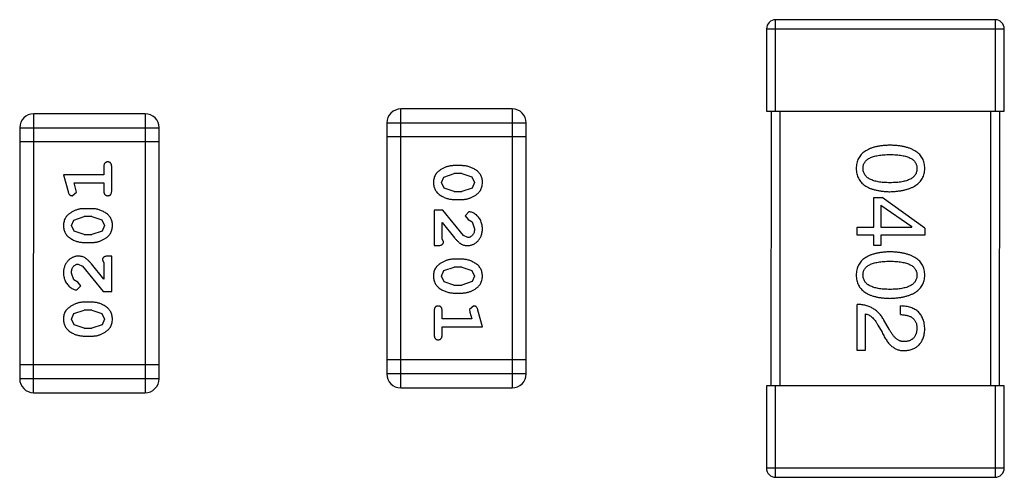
# Model space of a CAD drawing. Header units: inches. Extents: x -29 to 164, y -51 to 83.
# Tile 122 of 164: x 130.47 to 132.63, y 20.68 to 21.68. Entities that reach past the tile are written whole.
import ezdxf

# ---------------------------------------------------------------- set-up
doc = ezdxf.new("R2010")
doc.units = ezdxf.units.IN
doc.header["$LTSCALE"] = 1.21
doc.header["$MEASUREMENT"] = 0
doc.layers.get('0').update_dxf_attribs({"linetype": 'CONTINUOUS'})

msp = doc.modelspace()

# ---------------------------------------------------------------- linework, layer by layer
at = {"color": 7, "linetype": 'Continuous'}
for p, q in [((132.128, 21.4775), (132.128, 21.6775)), ((132.608, 21.6774), (132.128, 21.6775)), ((132.608, 21.6774), (132.608, 21.4774)), ((132.108, 21.6575), (132.108, 21.4775)), ((132.108, 21.6575), (132.628, 21.6574)), ((132.628, 21.4774), (132.628, 21.6574)), ((130.5054, 20.8622), (130.5055, 21.4718)), ((130.7493, 21.4718), (130.5055, 21.4718)), ((130.7493, 21.4718), (130.7492, 20.8622)), ((131.3081, 20.8729), (131.3083, 21.4825)), ((131.5521, 21.4824), (131.3083, 21.4825)), ((131.5521, 21.4824), (131.552, 20.8728)), ((132.108, 21.4775), (132.628, 21.4774)), ((132.118, 21.4775), (132.1178, 20.8775)), ((132.1378, 20.8775), (132.138, 21.4775)), ((132.598, 21.4774), (132.5978, 20.8774)), ((132.6178, 20.8774), (132.618, 21.4774)), ((131.2778, 21.452), (131.2777, 20.9034)), ((131.2778, 21.452), (131.5826, 21.452)), ((131.5825, 20.9033), (131.5826, 21.452)), ((130.475, 21.4414), (130.4749, 20.8927)), ((130.475, 21.4414), (130.7798, 21.4413)), ((130.7797, 20.8927), (130.7798, 21.4413)), ((130.7798, 21.4108), (130.475, 21.4109)), ((131.5826, 21.4215), (131.2778, 21.4215)), ((130.5708, 21.3385), (130.5806, 21.3019)), ((130.6589, 21.3385), (130.5708, 21.3385)), ((130.6589, 21.3558), (130.6589, 21.3385)), ((130.6762, 21.3039), (130.6762, 21.3558)), ((131.4024, 21.3336), (131.4247, 21.3413)), ((131.4422, 21.3586), (131.4244, 21.3586)), ((131.4419, 21.3413), (131.4247, 21.3413)), ((131.4419, 21.3413), (131.4637, 21.334)), ((130.598, 21.3062), (130.5939, 21.3212)), ((130.5939, 21.3212), (130.6588, 21.3212)), ((130.6588, 21.3212), (130.6588, 21.3039)), ((131.3971, 21.3215), (131.4024, 21.3336)), ((131.4029, 21.3092), (131.3971, 21.3215)), ((131.4637, 21.334), (131.4695, 21.3217)), ((131.4695, 21.3217), (131.4642, 21.3095)), ((130.5898, 21.2929), (130.5991, 21.3008)), ((130.5991, 21.3008), (130.598, 21.3062)), ((131.4247, 21.3019), (131.4029, 21.3092)), ((131.4247, 21.3019), (131.4419, 21.3019)), ((131.4642, 21.3095), (131.4419, 21.3019)), ((131.4244, 21.2846), (131.4422, 21.2846)), ((132.3427, 21.2244), (132.3427, 21.2891)), ((132.3427, 21.2891), (132.3608, 21.2891)), ((132.4542, 21.2219), (132.3608, 21.2891)), ((130.6331, 21.2645), (130.6154, 21.2645)), ((131.3814, 21.2611), (131.3814, 21.184)), ((131.4002, 21.261), (131.3814, 21.2611)), ((131.4452, 21.206), (131.4002, 21.261)), ((131.4574, 21.2579), (131.449, 21.2491)), ((132.3583, 21.2719), (132.3583, 21.2244)), ((132.3583, 21.2719), (132.4255, 21.2252)), ((130.588, 21.2275), (130.5933, 21.2397)), ((130.5933, 21.2397), (130.6156, 21.2472)), ((130.6328, 21.2472), (130.6156, 21.2472)), ((130.6328, 21.2472), (130.6546, 21.24)), ((130.6546, 21.24), (130.6604, 21.2277)), ((131.3987, 21.1981), (131.3987, 21.2343)), ((131.3987, 21.2343), (131.4257, 21.2007)), ((131.449, 21.2491), (131.4556, 21.2406)), ((131.4556, 21.2406), (131.4641, 21.2356)), ((131.4641, 21.2356), (131.4695, 21.2207)), ((130.5938, 21.2152), (130.588, 21.2275)), ((130.6156, 21.2079), (130.5938, 21.2152)), ((130.6551, 21.2155), (130.6328, 21.2079)), ((130.6604, 21.2277), (130.6551, 21.2155)), ((132.3066, 21.2064), (132.3066, 21.2244)), ((132.3066, 21.2244), (132.3427, 21.2244)), ((132.3583, 21.2244), (132.4255, 21.2244)), ((132.4255, 21.2244), (132.4255, 21.2252)), ((132.4542, 21.2219), (132.4542, 21.2063)), ((130.6153, 21.1906), (130.6331, 21.1906)), ((130.6156, 21.2079), (130.6328, 21.2079)), ((131.4018, 21.1926), (131.3987, 21.1981)), ((131.4549, 21.2013), (131.4452, 21.206)), ((132.3427, 21.2063), (132.3066, 21.2064)), ((132.3427, 21.1842), (132.3427, 21.2063)), ((132.3583, 21.2063), (132.3583, 21.1842)), ((132.4542, 21.2063), (132.3583, 21.2063)), ((131.3814, 21.184), (131.3892, 21.184)), ((132.3583, 21.1842), (132.3427, 21.1842)), ((130.6588, 21.1104), (130.6318, 21.144)), ((130.6557, 21.1521), (130.6588, 21.1466)), ((130.6588, 21.1466), (130.6588, 21.1104)), ((130.6761, 21.1607), (130.6683, 21.1607)), ((130.6761, 21.0836), (130.6761, 21.1607)), ((131.4421, 21.1541), (131.4244, 21.1541)), ((130.5934, 21.1091), (130.588, 21.1239)), ((130.6025, 21.1434), (130.6123, 21.1386)), ((130.6123, 21.1386), (130.6572, 21.0836)), ((131.3971, 21.117), (131.4024, 21.1291)), ((131.4024, 21.1291), (131.4247, 21.1368)), ((131.4419, 21.1368), (131.4247, 21.1368)), ((131.4419, 21.1368), (131.4636, 21.1295)), ((131.4636, 21.1295), (131.4694, 21.1171)), ((130.6019, 21.1041), (130.5934, 21.1091)), ((130.6085, 21.0956), (130.6019, 21.1041)), ((131.4029, 21.1047), (131.3971, 21.117)), ((131.4246, 21.0974), (131.4029, 21.1047)), ((131.4641, 21.105), (131.4419, 21.0974)), ((131.4694, 21.1171), (131.4641, 21.105)), ((130.6, 21.0868), (130.6085, 21.0956)), ((130.6572, 21.0836), (130.6761, 21.0836)), ((131.4244, 21.0801), (131.4421, 21.0801)), ((131.4246, 21.0974), (131.4419, 21.0974)), ((130.6331, 21.06), (130.6153, 21.06)), ((130.5933, 21.0352), (130.6156, 21.0427)), ((130.6328, 21.0427), (130.6156, 21.0427)), ((130.6328, 21.0427), (130.6546, 21.0355)), ((131.3813, 21.0408), (131.3813, 20.9889)), ((131.3986, 21.0235), (131.3986, 21.0408)), ((131.4677, 21.0518), (131.4584, 21.0439)), ((131.4584, 21.0439), (131.4594, 21.0385)), ((131.4594, 21.0385), (131.4636, 21.0235)), ((131.4867, 21.0062), (131.4768, 21.0428)), ((132.3066, 20.9543), (132.3066, 21.0552)), ((132.4009, 21.033), (132.4009, 21.0519)), ((130.588, 21.023), (130.5933, 21.0352)), ((130.5938, 21.0107), (130.588, 21.023)), ((130.6546, 21.0355), (130.6604, 21.0232)), ((130.6604, 21.0232), (130.6551, 21.011)), ((131.4636, 21.0235), (131.3986, 21.0235)), ((132.3238, 21.0347), (132.3238, 20.9543)), ((132.3763, 21.0011), (132.3648, 21.0207)), ((130.6156, 21.0034), (130.5938, 21.0107)), ((130.6156, 21.0034), (130.6328, 21.0034)), ((130.6551, 21.011), (130.6328, 21.0034)), ((131.3986, 20.9889), (131.3986, 21.0062)), ((131.3986, 21.0062), (131.4867, 21.0062)), ((132.3517, 21.0101), (132.3607, 20.9945)), ((130.6153, 20.9861), (130.633, 20.9861)), ((132.3238, 20.9543), (132.3066, 20.9543)), ((131.5825, 20.9338), (131.2777, 20.9339)), ((130.7797, 20.9231), (130.4749, 20.9232)), ((130.7797, 20.8927), (130.4749, 20.8927)), ((131.5825, 20.9033), (131.2777, 20.9034)), ((131.3081, 20.8729), (131.552, 20.8728)), ((132.1078, 20.8775), (132.1078, 20.6975)), ((132.6278, 20.8774), (132.1078, 20.8775)), ((132.1278, 20.6775), (132.1278, 20.8775)), ((132.6078, 20.8774), (132.6078, 20.6774)), ((132.6278, 20.6974), (132.6278, 20.8774)), ((130.5054, 20.8622), (130.7492, 20.8622)), ((132.6278, 20.6974), (132.1078, 20.6975)), ((132.1278, 20.6775), (132.6078, 20.6774))]:
    msp.add_line(p, q, dxfattribs=at)
for centre, radius, start, end in [((132.128, 21.6575), 0.02, 89.988, 179.988), ((132.608, 21.6574), 0.02, 359.988, 89.988), ((130.5055, 21.4414), 0.0305, 89.988, 179.988), ((130.7493, 21.4413), 0.0305, 359.988, 89.988), ((131.3083, 21.452), 0.0305, 89.988, 179.988), ((131.5521, 21.452), 0.0305, 359.988, 89.988), ((130.5054, 20.8927), 0.0305, 179.988, 269.988), ((130.7492, 20.8927), 0.0305, 269.988, 359.988), ((131.3081, 20.9034), 0.0305, 179.988, 269.988), ((131.552, 20.9033), 0.0305, 269.988, 359.988), ((132.1278, 20.6975), 0.02, 179.988, 269.988), ((132.6078, 20.6974), 0.02, 269.988, 359.988)]:
    msp.add_arc(centre, radius, start, end, dxfattribs=at)
for points, knots in [([(132.378, 21.4032), (132.375, 21.4031), (132.3693, 21.4029), (132.361, 21.4022), (132.3533, 21.4011), (132.3461, 21.3996), (132.3395, 21.3977), (132.3335, 21.3955), (132.328, 21.3929), (132.3231, 21.3898), (132.3187, 21.3865), (132.3149, 21.3827), (132.3117, 21.3786), (132.309, 21.3741), (132.307, 21.3692), (132.3054, 21.3639), (132.3045, 21.3583), (132.3043, 21.3544), (132.3042, 21.3524)], [0, 0, 0, 0, 0.087693, 0.170223, 0.247496, 0.319826, 0.387768, 0.451403, 0.511459, 0.568358, 0.622671, 0.675251, 0.726739, 0.778422, 0.830759, 0.884394, 0.940865, 1, 1, 1, 1]), ([(132.4542, 21.3524), (132.4541, 21.3544), (132.4539, 21.3583), (132.453, 21.3639), (132.4514, 21.3692), (132.4493, 21.3741), (132.4465, 21.3786), (132.4432, 21.3827), (132.4392, 21.3865), (132.4347, 21.3898), (132.4296, 21.3928), (132.424, 21.3954), (132.4177, 21.3977), (132.4109, 21.3995), (132.4035, 21.4011), (132.3955, 21.4022), (132.3869, 21.4029), (132.381, 21.4031), (132.378, 21.4032)], [0, 0, 0, 0, 0.057911, 0.113262, 0.165956, 0.217443, 0.268511, 0.319665, 0.372, 0.426129, 0.483365, 0.543779, 0.607756, 0.676562, 0.749704, 0.827713, 0.911177, 1, 1, 1, 1]), ([(132.319, 21.3524), (132.319, 21.3537), (132.3191, 21.3561), (132.3198, 21.3595), (132.3209, 21.3628), (132.3226, 21.3658), (132.3247, 21.3685), (132.3273, 21.371), (132.3303, 21.3733), (132.3338, 21.3753), (132.3377, 21.3771), (132.3421, 21.3786), (132.347, 21.3798), (132.3523, 21.381), (132.3581, 21.3818), (132.3643, 21.3823), (132.371, 21.3827), (132.3756, 21.3827), (132.378, 21.3827)], [0, 0, 0, 0, 0.049766, 0.097012, 0.143225, 0.188786, 0.235079, 0.282962, 0.333687, 0.387747, 0.445963, 0.508657, 0.576545, 0.649868, 0.72822, 0.812712, 0.903543, 1, 1, 1, 1]), ([(132.378, 21.3827), (132.3804, 21.3827), (132.385, 21.3827), (132.3917, 21.3823), (132.3979, 21.3817), (132.4037, 21.381), (132.409, 21.3798), (132.4139, 21.3786), (132.4182, 21.377), (132.4222, 21.3753), (132.4257, 21.3733), (132.4287, 21.371), (132.4313, 21.3685), (132.4334, 21.3658), (132.435, 21.3627), (132.4362, 21.3595), (132.4368, 21.356), (132.4369, 21.3536), (132.437, 21.3524)], [0, 0, 0, 0, 0.096452, 0.187278, 0.271765, 0.350519, 0.423437, 0.491321, 0.554011, 0.612224, 0.666281, 0.717003, 0.764884, 0.811423, 0.856783, 0.902993, 0.950236, 1, 1, 1, 1]), ([(130.6675, 21.3668), (130.6669, 21.3668), (130.6657, 21.3667), (130.664, 21.3662), (130.6625, 21.3654), (130.6612, 21.3642), (130.6601, 21.3626), (130.6594, 21.3607), (130.6589, 21.3584), (130.6589, 21.3567), (130.6589, 21.3558)], [0, 0, 0, 0, 0.11517, 0.223509, 0.328254, 0.438012, 0.553651, 0.682263, 0.830856, 1, 1, 1, 1]), ([(130.6762, 21.3558), (130.6761, 21.3567), (130.6761, 21.3584), (130.6756, 21.3607), (130.6749, 21.3626), (130.6738, 21.3642), (130.6725, 21.3654), (130.671, 21.3662), (130.6693, 21.3667), (130.6681, 21.3668), (130.6675, 21.3668)], [0, 0, 0, 0, 0.169012, 0.317488, 0.445429, 0.560977, 0.67065, 0.776666, 0.88492, 1, 1, 1, 1]), ([(131.4244, 21.3586), (131.4234, 21.3586), (131.4212, 21.3585), (131.4181, 21.3582), (131.4149, 21.3577), (131.4118, 21.357), (131.4088, 21.3562), (131.4058, 21.355), (131.4028, 21.3538), (131.4, 21.3523), (131.3972, 21.3507), (131.3947, 21.3491), (131.3924, 21.3475), (131.3902, 21.3458), (131.3884, 21.3441), (131.3867, 21.3424), (131.3853, 21.3407), (131.3837, 21.3383), (131.3821, 21.3351), (131.3808, 21.3309), (131.38, 21.3264), (131.3799, 21.3232), (131.3798, 21.3215)], [0, 0, 0, 0, 0.049886, 0.09882, 0.148132, 0.19689, 0.246038, 0.295176, 0.345305, 0.395692, 0.445312, 0.491875, 0.535813, 0.577009, 0.616081, 0.652689, 0.687585, 0.720206, 0.785062, 0.85223, 0.923759, 1, 1, 1, 1]), ([(131.4868, 21.3218), (131.4867, 21.3232), (131.4867, 21.326), (131.486, 21.3301), (131.4848, 21.3339), (131.4833, 21.3375), (131.4812, 21.3408), (131.4787, 21.3439), (131.4757, 21.3467), (131.4723, 21.3491), (131.4687, 21.3513), (131.4651, 21.3532), (131.4614, 21.3549), (131.4576, 21.3562), (131.4538, 21.3573), (131.45, 21.358), (131.4461, 21.3585), (131.4435, 21.3585), (131.4422, 21.3586)], [0, 0, 0, 0, 0.06692, 0.130834, 0.19258, 0.252759, 0.312631, 0.373411, 0.436359, 0.501894, 0.568244, 0.632472, 0.69556, 0.757163, 0.818592, 0.878885, 0.939235, 1, 1, 1, 1]), ([(132.3042, 21.3524), (132.3043, 21.3505), (132.3045, 21.3466), (132.3054, 21.3409), (132.3069, 21.3357), (132.309, 21.3308), (132.3117, 21.3263), (132.3149, 21.3221), (132.3187, 21.3184), (132.3231, 21.315), (132.328, 21.312), (132.3335, 21.3094), (132.3395, 21.3072), (132.3461, 21.3053), (132.3533, 21.3038), (132.361, 21.3027), (132.3693, 21.3019), (132.375, 21.3017), (132.378, 21.3016)], [0, 0, 0, 0, 0.059134, 0.115603, 0.169236, 0.221572, 0.273254, 0.32474, 0.377319, 0.431815, 0.488555, 0.548609, 0.612242, 0.680182, 0.75251, 0.829782, 0.91231, 1, 1, 1, 1]), ([(132.378, 21.3213), (132.3756, 21.3213), (132.3711, 21.3213), (132.3645, 21.3217), (132.3583, 21.3223), (132.3526, 21.3232), (132.3473, 21.3242), (132.3425, 21.3256), (132.3381, 21.3271), (132.3342, 21.329), (132.3307, 21.331), (132.3276, 21.3334), (132.325, 21.3359), (132.3229, 21.3388), (132.3212, 21.3418), (132.32, 21.3451), (132.3192, 21.3487), (132.319, 21.3512), (132.319, 21.3524)], [0, 0, 0, 0, 0.094834, 0.184067, 0.267029, 0.344713, 0.417334, 0.484367, 0.546941, 0.604717, 0.65953, 0.710539, 0.759381, 0.806382, 0.853027, 0.900623, 0.949121, 1, 1, 1, 1]), ([(132.378, 21.3016), (132.381, 21.3017), (132.3868, 21.302), (132.3953, 21.3028), (132.4032, 21.304), (132.4106, 21.3056), (132.4174, 21.3075), (132.4236, 21.3097), (132.4292, 21.3124), (132.4343, 21.3154), (132.4388, 21.3188), (132.4428, 21.3225), (132.4461, 21.3266), (132.4489, 21.3311), (132.4511, 21.3359), (132.4528, 21.3411), (132.4539, 21.3466), (132.4541, 21.3504), (132.4542, 21.3524)], [0, 0, 0, 0, 0.088475, 0.171606, 0.249595, 0.322626, 0.391327, 0.455765, 0.516374, 0.573675, 0.628522, 0.681161, 0.732559, 0.783563, 0.83504, 0.887639, 0.942585, 1, 1, 1, 1]), ([(132.437, 21.3524), (132.4369, 21.3512), (132.4368, 21.3487), (132.4362, 21.3451), (132.435, 21.3418), (132.4334, 21.3387), (132.4313, 21.3359), (132.4287, 21.3333), (132.4257, 21.331), (132.4222, 21.3289), (132.4182, 21.3271), (132.4138, 21.3255), (132.409, 21.3242), (132.4037, 21.3231), (132.3979, 21.3223), (132.3917, 21.3217), (132.385, 21.3213), (132.3803, 21.3213), (132.378, 21.3213)], [0, 0, 0, 0, 0.050604, 0.098688, 0.145699, 0.191791, 0.238625, 0.286717, 0.337546, 0.391814, 0.449755, 0.512106, 0.579685, 0.652048, 0.730262, 0.814146, 0.904281, 1, 1, 1, 1]), ([(131.3798, 21.3215), (131.3798, 21.3201), (131.3799, 21.3173), (131.3806, 21.3132), (131.3818, 21.3094), (131.3833, 21.3058), (131.3854, 21.3025), (131.3879, 21.2994), (131.3908, 21.2966), (131.3942, 21.2942), (131.3978, 21.292), (131.4015, 21.29), (131.4052, 21.2883), (131.409, 21.287), (131.4128, 21.286), (131.4166, 21.2852), (131.4205, 21.2847), (131.4231, 21.2847), (131.4244, 21.2846)], [0, 0, 0, 0, 0.067217, 0.131051, 0.19272, 0.252824, 0.312745, 0.373449, 0.436041, 0.501494, 0.567761, 0.632087, 0.695096, 0.757109, 0.817993, 0.878657, 0.939311, 1, 1, 1, 1]), ([(131.4422, 21.2846), (131.4432, 21.2847), (131.4454, 21.2847), (131.4486, 21.285), (131.4517, 21.2855), (131.4548, 21.2862), (131.4579, 21.2871), (131.4609, 21.2882), (131.4638, 21.2895), (131.4667, 21.291), (131.4694, 21.2926), (131.472, 21.2942), (131.4743, 21.2959), (131.4764, 21.2976), (131.4783, 21.2993), (131.4799, 21.301), (131.4814, 21.3027), (131.4829, 21.3051), (131.4845, 21.3083), (131.4858, 21.3124), (131.4866, 21.317), (131.4867, 21.3201), (131.4868, 21.3218)], [0, 0, 0, 0, 0.049855, 0.099516, 0.148482, 0.19758, 0.246804, 0.296268, 0.346517, 0.397047, 0.446826, 0.49336, 0.537801, 0.579207, 0.617974, 0.654833, 0.689171, 0.722088, 0.786392, 0.853518, 0.924186, 1, 1, 1, 1]), ([(130.5806, 21.3019), (130.5809, 21.3011), (130.5814, 21.2995), (130.5822, 21.2974), (130.5831, 21.2958), (130.5841, 21.2946), (130.5853, 21.2938), (130.5867, 21.2933), (130.5882, 21.2929), (130.5892, 21.2929), (130.5898, 21.2929)], [0, 0, 0, 0, 0.187321, 0.344927, 0.475328, 0.579604, 0.674244, 0.773631, 0.882025, 1, 1, 1, 1]), ([(130.6588, 21.3039), (130.6589, 21.303), (130.6589, 21.3013), (130.6594, 21.299), (130.6601, 21.297), (130.6612, 21.2954), (130.6625, 21.2943), (130.664, 21.2935), (130.6657, 21.2929), (130.6669, 21.2929), (130.6675, 21.2929)], [0, 0, 0, 0, 0.169102, 0.317658, 0.446239, 0.563118, 0.671828, 0.776546, 0.884858, 1, 1, 1, 1]), ([(130.6675, 21.2929), (130.6681, 21.2929), (130.6693, 21.2929), (130.671, 21.2935), (130.6725, 21.2943), (130.6738, 21.2954), (130.6749, 21.297), (130.6756, 21.299), (130.6761, 21.3013), (130.6761, 21.303), (130.6762, 21.3039)], [0, 0, 0, 0, 0.115051, 0.223278, 0.329269, 0.437893, 0.554681, 0.682591, 0.83103, 1, 1, 1, 1]), ([(130.6154, 21.2645), (130.6143, 21.2645), (130.6121, 21.2645), (130.6089, 21.2642), (130.6058, 21.2637), (130.6027, 21.263), (130.5997, 21.2621), (130.5966, 21.261), (130.5937, 21.2597), (130.5908, 21.2582), (130.5881, 21.2566), (130.5855, 21.2549), (130.5832, 21.2533), (130.5811, 21.2516), (130.5792, 21.2499), (130.5776, 21.2482), (130.5762, 21.2465), (130.5746, 21.2441), (130.573, 21.2409), (130.5717, 21.2368), (130.5709, 21.2322), (130.5708, 21.229), (130.5707, 21.2274)], [0, 0, 0, 0, 0.049855, 0.099516, 0.148482, 0.19758, 0.246804, 0.296268, 0.346517, 0.397047, 0.446826, 0.49336, 0.537801, 0.579207, 0.617974, 0.654833, 0.689171, 0.722088, 0.786392, 0.853518, 0.924186, 1, 1, 1, 1]), ([(130.6777, 21.2276), (130.6777, 21.2291), (130.6776, 21.2319), (130.6769, 21.236), (130.6758, 21.2398), (130.6742, 21.2434), (130.6722, 21.2467), (130.6696, 21.2498), (130.6667, 21.2526), (130.6633, 21.255), (130.6597, 21.2572), (130.656, 21.2592), (130.6523, 21.2608), (130.6486, 21.2622), (130.6447, 21.2632), (130.6409, 21.264), (130.637, 21.2645), (130.6344, 21.2645), (130.6331, 21.2645)], [0, 0, 0, 0, 0.067217, 0.131051, 0.19272, 0.252824, 0.312745, 0.373449, 0.436041, 0.501494, 0.567761, 0.632087, 0.695096, 0.757109, 0.817993, 0.878657, 0.939311, 1, 1, 1, 1]), ([(131.4868, 21.2206), (131.4867, 21.2223), (131.4866, 21.2257), (131.4857, 21.2306), (131.4843, 21.2354), (131.4823, 21.2399), (131.4799, 21.244), (131.477, 21.2476), (131.4738, 21.2508), (131.4702, 21.2533), (131.4666, 21.2553), (131.4633, 21.2567), (131.4603, 21.2577), (131.4583, 21.2578), (131.4574, 21.2579)], [0, 0, 0, 0, 0.098286, 0.193983, 0.289056, 0.384352, 0.477435, 0.566197, 0.652355, 0.737986, 0.818188, 0.887401, 0.94802, 1, 1, 1, 1]), ([(130.5707, 21.2274), (130.5708, 21.226), (130.5708, 21.2232), (130.5716, 21.2191), (130.5727, 21.2153), (130.5743, 21.2117), (130.5763, 21.2084), (130.5788, 21.2053), (130.5818, 21.2025), (130.5852, 21.2001), (130.5888, 21.1979), (130.5925, 21.1959), (130.5962, 21.1943), (130.5999, 21.193), (130.6037, 21.1919), (130.6076, 21.1912), (130.6114, 21.1907), (130.614, 21.1906), (130.6153, 21.1906)], [0, 0, 0, 0, 0.06692, 0.130834, 0.19258, 0.252759, 0.312631, 0.373411, 0.436359, 0.501894, 0.568244, 0.632472, 0.69556, 0.757163, 0.818592, 0.878885, 0.939235, 1, 1, 1, 1]), ([(130.6331, 21.1906), (130.6342, 21.1906), (130.6363, 21.1907), (130.6395, 21.191), (130.6426, 21.1914), (130.6457, 21.1922), (130.6487, 21.193), (130.6517, 21.1942), (130.6547, 21.1954), (130.6576, 21.1969), (130.6603, 21.1985), (130.6628, 21.2001), (130.6652, 21.2017), (130.6673, 21.2034), (130.6691, 21.2051), (130.6708, 21.2068), (130.6722, 21.2085), (130.6738, 21.2109), (130.6754, 21.214), (130.6767, 21.2182), (130.6776, 21.2228), (130.6777, 21.226), (130.6777, 21.2276)], [0, 0, 0, 0, 0.049886, 0.09882, 0.148132, 0.19689, 0.246038, 0.295176, 0.345305, 0.395692, 0.445312, 0.491875, 0.535813, 0.577009, 0.616081, 0.652689, 0.687585, 0.720206, 0.785062, 0.85223, 0.923759, 1, 1, 1, 1]), ([(131.454, 21.184), (131.4551, 21.184), (131.4573, 21.1841), (131.4605, 21.1845), (131.4636, 21.1854), (131.4666, 21.1865), (131.4695, 21.1879), (131.4722, 21.1897), (131.4748, 21.1918), (131.4772, 21.1942), (131.4794, 21.1969), (131.4814, 21.1997), (131.4831, 21.2028), (131.4844, 21.206), (131.4855, 21.2094), (131.4862, 21.213), (131.4867, 21.2167), (131.4867, 21.2193), (131.4868, 21.2206)], [0, 0, 0, 0, 0.060981, 0.120256, 0.178148, 0.236115, 0.293993, 0.352864, 0.413358, 0.476056, 0.539296, 0.602396, 0.665116, 0.728325, 0.792919, 0.859317, 0.928302, 1, 1, 1, 1]), ([(131.4695, 21.2207), (131.4694, 21.2193), (131.4693, 21.2166), (131.4685, 21.2128), (131.4671, 21.2094), (131.4652, 21.2066), (131.4629, 21.2043), (131.4604, 21.2025), (131.4577, 21.2015), (131.4559, 21.2013), (131.4549, 21.2013)], [0, 0, 0, 0, 0.156344, 0.299348, 0.4327, 0.561, 0.682299, 0.791883, 0.89611, 1, 1, 1, 1]), ([(131.3892, 21.184), (131.3903, 21.184), (131.3923, 21.184), (131.395, 21.1845), (131.3972, 21.1851), (131.399, 21.1862), (131.4003, 21.1875), (131.4012, 21.189), (131.4017, 21.1908), (131.4018, 21.192), (131.4018, 21.1926)], [0, 0, 0, 0, 0.1844, 0.34094, 0.473574, 0.586824, 0.690029, 0.789175, 0.890445, 1, 1, 1, 1]), ([(131.4257, 21.2007), (131.4265, 21.1998), (131.428, 21.1982), (131.4302, 21.1958), (131.4323, 21.1937), (131.4343, 21.1918), (131.4361, 21.1902), (131.4379, 21.1888), (131.4395, 21.1877), (131.4416, 21.1866), (131.4442, 21.1855), (131.4473, 21.1846), (131.4506, 21.184), (131.4529, 21.184), (131.454, 21.184)], [0, 0, 0, 0, 0.103002, 0.197728, 0.285279, 0.365235, 0.437224, 0.502446, 0.560545, 0.611446, 0.707576, 0.80349, 0.900532, 1, 1, 1, 1]), ([(132.3779, 21.1701), (132.375, 21.17), (132.3693, 21.1698), (132.361, 21.169), (132.3533, 21.1679), (132.3461, 21.1664), (132.3395, 21.1646), (132.3334, 21.1623), (132.3279, 21.1597), (132.323, 21.1567), (132.3186, 21.1534), (132.3149, 21.1496), (132.3116, 21.1455), (132.309, 21.1409), (132.3069, 21.136), (132.3054, 21.1308), (132.3044, 21.1252), (132.3042, 21.1213), (132.3042, 21.1193)], [0, 0, 0, 0, 0.087693, 0.170223, 0.247496, 0.319826, 0.387768, 0.451403, 0.511459, 0.568358, 0.622671, 0.675251, 0.726739, 0.778422, 0.830759, 0.884394, 0.940865, 1, 1, 1, 1]), ([(132.4542, 21.1193), (132.4541, 21.1212), (132.4539, 21.1251), (132.4529, 21.1308), (132.4513, 21.136), (132.4492, 21.1409), (132.4465, 21.1454), (132.4431, 21.1496), (132.4392, 21.1533), (132.4347, 21.1567), (132.4296, 21.1597), (132.4239, 21.1623), (132.4177, 21.1645), (132.4108, 21.1664), (132.4034, 21.1679), (132.3955, 21.169), (132.3869, 21.1698), (132.381, 21.17), (132.3779, 21.1701)], [0, 0, 0, 0, 0.057911, 0.113262, 0.165956, 0.217443, 0.268511, 0.319665, 0.372, 0.426129, 0.483365, 0.543779, 0.607756, 0.676562, 0.749704, 0.827713, 0.911177, 1, 1, 1, 1]), ([(130.6035, 21.1607), (130.6024, 21.1607), (130.6002, 21.1606), (130.5969, 21.1602), (130.5938, 21.1593), (130.5909, 21.1582), (130.588, 21.1567), (130.5853, 21.155), (130.5827, 21.1528), (130.5803, 21.1505), (130.578, 21.1478), (130.576, 21.145), (130.5744, 21.1419), (130.573, 21.1387), (130.572, 21.1353), (130.5712, 21.1317), (130.5708, 21.1279), (130.5707, 21.1254), (130.5707, 21.1241)], [0, 0, 0, 0, 0.060981, 0.120256, 0.178148, 0.236115, 0.293993, 0.352864, 0.413358, 0.476056, 0.539296, 0.602396, 0.665116, 0.728325, 0.792919, 0.859317, 0.928302, 1, 1, 1, 1]), ([(130.6318, 21.144), (130.631, 21.1448), (130.6295, 21.1465), (130.6273, 21.1489), (130.6252, 21.151), (130.6232, 21.1529), (130.6213, 21.1545), (130.6196, 21.1558), (130.6179, 21.157), (130.6159, 21.1581), (130.6133, 21.1592), (130.6101, 21.1601), (130.6069, 21.1606), (130.6046, 21.1607), (130.6035, 21.1607)], [0, 0, 0, 0, 0.103002, 0.197728, 0.285279, 0.365235, 0.437224, 0.502446, 0.560545, 0.611446, 0.707576, 0.80349, 0.900532, 1, 1, 1, 1]), ([(130.6683, 21.1607), (130.6672, 21.1607), (130.6652, 21.1606), (130.6625, 21.1602), (130.6603, 21.1595), (130.6585, 21.1585), (130.6572, 21.1572), (130.6563, 21.1556), (130.6557, 21.1539), (130.6557, 21.1527), (130.6557, 21.1521)], [0, 0, 0, 0, 0.1844, 0.34094, 0.473574, 0.586824, 0.690029, 0.789175, 0.890445, 1, 1, 1, 1]), ([(131.4244, 21.1541), (131.4233, 21.1541), (131.4212, 21.154), (131.418, 21.1537), (131.4149, 21.1532), (131.4118, 21.1525), (131.4087, 21.1517), (131.4058, 21.1505), (131.4028, 21.1493), (131.3999, 21.1478), (131.3972, 21.1462), (131.3946, 21.1446), (131.3923, 21.1429), (131.3902, 21.1413), (131.3883, 21.1396), (131.3867, 21.1379), (131.3853, 21.1362), (131.3837, 21.1338), (131.382, 21.1306), (131.3807, 21.1264), (131.3799, 21.1219), (131.3798, 21.1187), (131.3798, 21.117)], [0, 0, 0, 0, 0.049886, 0.09882, 0.148132, 0.19689, 0.246038, 0.295176, 0.345305, 0.395692, 0.445312, 0.491875, 0.535813, 0.577009, 0.616081, 0.652689, 0.687585, 0.720206, 0.785062, 0.85223, 0.923759, 1, 1, 1, 1]), ([(131.4867, 21.1173), (131.4867, 21.1187), (131.4866, 21.1215), (131.4859, 21.1256), (131.4848, 21.1294), (131.4832, 21.133), (131.4811, 21.1363), (131.4786, 21.1394), (131.4757, 21.1421), (131.4723, 21.1446), (131.4687, 21.1468), (131.465, 21.1487), (131.4613, 21.1504), (131.4575, 21.1517), (131.4537, 21.1528), (131.4499, 21.1535), (131.446, 21.154), (131.4434, 21.154), (131.4421, 21.1541)], [0, 0, 0, 0, 0.06692, 0.130834, 0.19258, 0.252759, 0.312631, 0.373411, 0.436359, 0.501894, 0.568244, 0.632472, 0.69556, 0.757163, 0.818592, 0.878885, 0.939235, 1, 1, 1, 1]), ([(132.3189, 21.1193), (132.319, 21.1205), (132.3191, 21.1229), (132.3197, 21.1264), (132.3209, 21.1296), (132.3226, 21.1326), (132.3246, 21.1354), (132.3272, 21.1379), (132.3302, 21.1401), (132.3337, 21.1421), (132.3377, 21.1439), (132.3421, 21.1455), (132.3469, 21.1467), (132.3522, 21.1478), (132.358, 21.1486), (132.3642, 21.1492), (132.3709, 21.1495), (132.3756, 21.1496), (132.3779, 21.1496)], [0, 0, 0, 0, 0.049766, 0.097012, 0.143225, 0.188786, 0.235079, 0.282962, 0.333687, 0.387747, 0.445963, 0.508657, 0.576545, 0.649868, 0.72822, 0.812712, 0.903543, 1, 1, 1, 1]), ([(132.3779, 21.1496), (132.3803, 21.1496), (132.3849, 21.1495), (132.3916, 21.1492), (132.3979, 21.1486), (132.4036, 21.1478), (132.4089, 21.1467), (132.4138, 21.1455), (132.4182, 21.1439), (132.4221, 21.1421), (132.4256, 21.1401), (132.4287, 21.1379), (132.4312, 21.1353), (132.4333, 21.1326), (132.435, 21.1296), (132.4361, 21.1264), (132.4368, 21.1229), (132.4369, 21.1205), (132.4369, 21.1193)], [0, 0, 0, 0, 0.096452, 0.187278, 0.271765, 0.350519, 0.423437, 0.491321, 0.554011, 0.612224, 0.666281, 0.717003, 0.764884, 0.811423, 0.856783, 0.902993, 0.950236, 1, 1, 1, 1]), ([(130.5707, 21.1241), (130.5708, 21.1224), (130.5709, 21.119), (130.5717, 21.1141), (130.5732, 21.1093), (130.5752, 21.1048), (130.5776, 21.1007), (130.5805, 21.097), (130.5837, 21.0939), (130.5873, 21.0914), (130.5908, 21.0894), (130.5942, 21.0879), (130.5972, 21.087), (130.5991, 21.0869), (130.6, 21.0868)], [0, 0, 0, 0, 0.098286, 0.193983, 0.289056, 0.384352, 0.477435, 0.566197, 0.652355, 0.737986, 0.818188, 0.887401, 0.94802, 1, 1, 1, 1]), ([(130.588, 21.1239), (130.5881, 21.1253), (130.5881, 21.128), (130.589, 21.1318), (130.5904, 21.1352), (130.5923, 21.1381), (130.5946, 21.1404), (130.597, 21.1422), (130.5997, 21.1432), (130.6016, 21.1433), (130.6025, 21.1434)], [0, 0, 0, 0, 0.156344, 0.299348, 0.4327, 0.561, 0.682299, 0.791883, 0.89611, 1, 1, 1, 1]), ([(131.3798, 21.117), (131.3798, 21.1156), (131.3799, 21.1128), (131.3806, 21.1087), (131.3817, 21.1048), (131.3833, 21.1013), (131.3853, 21.0979), (131.3878, 21.0949), (131.3908, 21.0921), (131.3942, 21.0896), (131.3978, 21.0874), (131.4014, 21.0855), (131.4052, 21.0838), (131.4089, 21.0825), (131.4127, 21.0814), (131.4166, 21.0807), (131.4205, 21.0802), (131.4231, 21.0802), (131.4244, 21.0801)], [0, 0, 0, 0, 0.067217, 0.131051, 0.19272, 0.252824, 0.312745, 0.373449, 0.436041, 0.501494, 0.567761, 0.632087, 0.695096, 0.757109, 0.817993, 0.878657, 0.939311, 1, 1, 1, 1]), ([(131.4421, 21.0801), (131.4432, 21.0801), (131.4453, 21.0802), (131.4485, 21.0805), (131.4517, 21.081), (131.4548, 21.0817), (131.4578, 21.0826), (131.4608, 21.0837), (131.4638, 21.085), (131.4667, 21.0865), (131.4694, 21.0881), (131.472, 21.0897), (131.4743, 21.0914), (131.4764, 21.0931), (131.4782, 21.0948), (131.4799, 21.0965), (131.4813, 21.0982), (131.4829, 21.1006), (131.4845, 21.1038), (131.4858, 21.1079), (131.4866, 21.1125), (131.4867, 21.1156), (131.4867, 21.1173)], [0, 0, 0, 0, 0.049855, 0.099516, 0.148482, 0.19758, 0.246804, 0.296268, 0.346517, 0.397047, 0.446826, 0.49336, 0.537801, 0.579207, 0.617974, 0.654833, 0.689171, 0.722088, 0.786392, 0.853518, 0.924186, 1, 1, 1, 1]), ([(132.3042, 21.1193), (132.3042, 21.1173), (132.3044, 21.1134), (132.3054, 21.1078), (132.3069, 21.1025), (132.309, 21.0976), (132.3116, 21.0931), (132.3148, 21.089), (132.3186, 21.0852), (132.323, 21.0818), (132.3279, 21.0789), (132.3334, 21.0763), (132.3395, 21.074), (132.3461, 21.0721), (132.3532, 21.0706), (132.361, 21.0695), (132.3693, 21.0688), (132.375, 21.0686), (132.3779, 21.0685)], [0, 0, 0, 0, 0.059134, 0.115603, 0.169236, 0.221572, 0.273254, 0.32474, 0.377319, 0.431815, 0.488555, 0.548609, 0.612242, 0.680182, 0.75251, 0.829782, 0.91231, 1, 1, 1, 1]), ([(132.3779, 21.0881), (132.3756, 21.0881), (132.371, 21.0882), (132.3644, 21.0886), (132.3583, 21.0892), (132.3525, 21.09), (132.3473, 21.0911), (132.3424, 21.0924), (132.3381, 21.094), (132.3341, 21.0958), (132.3306, 21.0979), (132.3276, 21.1002), (132.325, 21.1028), (132.3229, 21.1056), (132.3212, 21.1087), (132.3199, 21.112), (132.3191, 21.1156), (132.319, 21.118), (132.3189, 21.1193)], [0, 0, 0, 0, 0.094834, 0.184067, 0.267029, 0.344713, 0.417334, 0.484367, 0.546941, 0.604717, 0.65953, 0.710539, 0.759381, 0.806382, 0.853027, 0.900623, 0.949121, 1, 1, 1, 1]), ([(132.4369, 21.1193), (132.4369, 21.118), (132.4368, 21.1155), (132.4361, 21.112), (132.435, 21.1087), (132.4333, 21.1056), (132.4312, 21.1028), (132.4287, 21.1002), (132.4256, 21.0979), (132.4221, 21.0958), (132.4182, 21.094), (132.4138, 21.0924), (132.4089, 21.0911), (132.4036, 21.09), (132.3979, 21.0891), (132.3916, 21.0885), (132.3849, 21.0882), (132.3803, 21.0881), (132.3779, 21.0881)], [0, 0, 0, 0, 0.050604, 0.098688, 0.145699, 0.191791, 0.238625, 0.286717, 0.337546, 0.391814, 0.449755, 0.512106, 0.579685, 0.652048, 0.730262, 0.814146, 0.904281, 1, 1, 1, 1]), ([(132.3779, 21.0685), (132.3809, 21.0686), (132.3868, 21.0688), (132.3953, 21.0697), (132.4032, 21.0709), (132.4105, 21.0724), (132.4173, 21.0743), (132.4235, 21.0766), (132.4292, 21.0792), (132.4343, 21.0822), (132.4388, 21.0856), (132.4427, 21.0893), (132.4461, 21.0934), (132.4489, 21.0979), (132.4511, 21.1027), (132.4527, 21.1079), (132.4538, 21.1135), (132.454, 21.1173), (132.4542, 21.1193)], [0, 0, 0, 0, 0.088475, 0.171606, 0.249595, 0.322626, 0.391327, 0.455765, 0.516374, 0.573675, 0.628522, 0.681161, 0.732559, 0.783563, 0.83504, 0.887639, 0.942585, 1, 1, 1, 1]), ([(130.6153, 21.06), (130.6142, 21.06), (130.6121, 21.06), (130.6089, 21.0597), (130.6058, 21.0592), (130.6027, 21.0585), (130.5996, 21.0576), (130.5966, 21.0564), (130.5936, 21.0552), (130.5908, 21.0537), (130.588, 21.0521), (130.5855, 21.0504), (130.5831, 21.0488), (130.581, 21.0471), (130.5792, 21.0454), (130.5775, 21.0437), (130.5761, 21.042), (130.5745, 21.0396), (130.5729, 21.0364), (130.5716, 21.0322), (130.5708, 21.0277), (130.5707, 21.0245), (130.5707, 21.0229)], [0, 0, 0, 0, 0.049855, 0.099516, 0.148482, 0.19758, 0.246804, 0.296268, 0.346517, 0.397047, 0.446826, 0.49336, 0.537801, 0.579207, 0.617974, 0.654833, 0.689171, 0.722088, 0.786392, 0.853518, 0.924186, 1, 1, 1, 1]), ([(130.6777, 21.0231), (130.6776, 21.0246), (130.6776, 21.0274), (130.6768, 21.0315), (130.6757, 21.0353), (130.6741, 21.0389), (130.6721, 21.0422), (130.6696, 21.0453), (130.6666, 21.0481), (130.6633, 21.0505), (130.6597, 21.0527), (130.656, 21.0547), (130.6523, 21.0563), (130.6485, 21.0577), (130.6447, 21.0587), (130.6409, 21.0595), (130.637, 21.0599), (130.6344, 21.06), (130.6331, 21.06)], [0, 0, 0, 0, 0.067217, 0.131051, 0.19272, 0.252824, 0.312745, 0.373449, 0.436041, 0.501494, 0.567761, 0.632087, 0.695096, 0.757109, 0.817993, 0.878657, 0.939311, 1, 1, 1, 1]), ([(131.39, 21.0518), (131.3894, 21.0518), (131.3882, 21.0517), (131.3865, 21.0512), (131.385, 21.0504), (131.3836, 21.0492), (131.3826, 21.0477), (131.3819, 21.0457), (131.3814, 21.0434), (131.3813, 21.0417), (131.3813, 21.0408)], [0, 0, 0, 0, 0.115051, 0.223278, 0.329269, 0.437893, 0.554681, 0.682591, 0.83103, 1, 1, 1, 1]), ([(131.3986, 21.0408), (131.3986, 21.0417), (131.3986, 21.0434), (131.3981, 21.0457), (131.3973, 21.0477), (131.3963, 21.0492), (131.3949, 21.0504), (131.3935, 21.0512), (131.3918, 21.0517), (131.3906, 21.0518), (131.39, 21.0518)], [0, 0, 0, 0, 0.169102, 0.317658, 0.446239, 0.563118, 0.671828, 0.776546, 0.884858, 1, 1, 1, 1]), ([(131.4768, 21.0428), (131.4766, 21.0436), (131.4761, 21.0452), (131.4753, 21.0473), (131.4744, 21.0489), (131.4733, 21.0501), (131.4722, 21.0509), (131.4708, 21.0514), (131.4693, 21.0518), (131.4682, 21.0518), (131.4677, 21.0518)], [0, 0, 0, 0, 0.187321, 0.344927, 0.475328, 0.579604, 0.674244, 0.773631, 0.882025, 1, 1, 1, 1]), ([(132.3648, 21.0207), (132.364, 21.0221), (132.3625, 21.0248), (132.36, 21.0286), (132.3573, 21.0322), (132.3544, 21.0355), (132.3514, 21.0386), (132.3482, 21.0413), (132.3448, 21.0439), (132.3413, 21.0462), (132.3375, 21.0482), (132.3336, 21.05), (132.3295, 21.0515), (132.3253, 21.0528), (132.3208, 21.0538), (132.3163, 21.0545), (132.3115, 21.055), (132.3083, 21.0551), (132.3066, 21.0552)], [0, 0, 0, 0, 0.065828, 0.130094, 0.192451, 0.254037, 0.313974, 0.373757, 0.433048, 0.492243, 0.551902, 0.611758, 0.672678, 0.734814, 0.798569, 0.863693, 0.930488, 1, 1, 1, 1]), ([(132.4541, 21.001), (132.454, 21.0031), (132.4538, 21.007), (132.453, 21.0127), (132.4519, 21.018), (132.4503, 21.0229), (132.4483, 21.0275), (132.446, 21.0316), (132.4432, 21.0354), (132.4401, 21.0388), (132.4365, 21.0418), (132.4326, 21.0444), (132.4282, 21.0467), (132.4235, 21.0485), (132.4184, 21.0499), (132.4129, 21.051), (132.407, 21.0517), (132.403, 21.0518), (132.4009, 21.0519)], [0, 0, 0, 0, 0.07282, 0.141057, 0.2062, 0.267672, 0.326735, 0.383519, 0.439188, 0.494454, 0.549628, 0.605958, 0.66397, 0.72402, 0.787502, 0.854127, 0.925065, 1, 1, 1, 1]), ([(130.5707, 21.0229), (130.5707, 21.0215), (130.5708, 21.0187), (130.5715, 21.0146), (130.5726, 21.0107), (130.5742, 21.0072), (130.5763, 21.0039), (130.5788, 21.0008), (130.5818, 20.998), (130.5851, 20.9956), (130.5887, 20.9934), (130.5924, 20.9914), (130.5961, 20.9898), (130.5999, 20.9884), (130.6037, 20.9874), (130.6075, 20.9866), (130.6114, 20.9862), (130.614, 20.9861), (130.6153, 20.9861)], [0, 0, 0, 0, 0.06692, 0.130834, 0.19258, 0.252759, 0.312631, 0.373411, 0.436359, 0.501894, 0.568244, 0.632472, 0.69556, 0.757163, 0.818592, 0.878885, 0.939235, 1, 1, 1, 1]), ([(130.633, 20.9861), (130.6341, 20.9861), (130.6362, 20.9861), (130.6394, 20.9865), (130.6426, 20.9869), (130.6456, 20.9876), (130.6487, 20.9885), (130.6517, 20.9896), (130.6546, 20.9909), (130.6575, 20.9924), (130.6603, 20.9939), (130.6628, 20.9956), (130.6651, 20.9972), (130.6672, 20.9989), (130.6691, 21.0006), (130.6708, 21.0023), (130.6722, 21.004), (130.6738, 21.0064), (130.6754, 21.0095), (130.6767, 21.0137), (130.6775, 21.0183), (130.6776, 21.0215), (130.6777, 21.0231)], [0, 0, 0, 0, 0.049886, 0.09882, 0.148132, 0.19689, 0.246038, 0.295176, 0.345305, 0.395692, 0.445312, 0.491875, 0.535813, 0.577009, 0.616081, 0.652689, 0.687585, 0.720206, 0.785062, 0.85223, 0.923759, 1, 1, 1, 1]), ([(132.3238, 21.0347), (132.3251, 21.0344), (132.3277, 21.0339), (132.3315, 21.0323), (132.3352, 21.0301), (132.3387, 21.0273), (132.3421, 21.0239), (132.3455, 21.0199), (132.3487, 21.0152), (132.3507, 21.0118), (132.3517, 21.0101)], [0, 0, 0, 0, 0.103034, 0.208166, 0.318255, 0.434664, 0.559728, 0.695394, 0.841708, 1, 1, 1, 1]), ([(132.4009, 21.033), (132.4023, 21.033), (132.4051, 21.0329), (132.4092, 21.0324), (132.4131, 21.0318), (132.4166, 21.0309), (132.4198, 21.0298), (132.4228, 21.0286), (132.4255, 21.027), (132.4279, 21.0253), (132.4301, 21.0233), (132.4319, 21.0211), (132.4335, 21.0187), (132.4347, 21.0161), (132.4357, 21.0132), (132.4364, 21.0102), (132.4368, 21.0069), (132.4369, 21.0047), (132.4369, 21.0035)], [0, 0, 0, 0, 0.082594, 0.15978, 0.232961, 0.301462, 0.365595, 0.426678, 0.484662, 0.540809, 0.595146, 0.648401, 0.702272, 0.757102, 0.813447, 0.872233, 0.934055, 1, 1, 1, 1]), ([(132.3607, 20.9945), (132.3615, 20.9928), (132.363, 20.9895), (132.3655, 20.9848), (132.3681, 20.9804), (132.3707, 20.9763), (132.3735, 20.9726), (132.3764, 20.9693), (132.3793, 20.9662), (132.3823, 20.9636), (132.3855, 20.9612), (132.3887, 20.9592), (132.392, 20.9575), (132.3954, 20.9561), (132.3989, 20.9552), (132.4025, 20.9545), (132.4061, 20.9542), (132.4086, 20.9543), (132.4099, 20.9543)], [0, 0, 0, 0, 0.082731, 0.161257, 0.236138, 0.307554, 0.375712, 0.440848, 0.502916, 0.562567, 0.619798, 0.675716, 0.73039, 0.78386, 0.837315, 0.890547, 0.944917, 1, 1, 1, 1]), ([(132.4107, 20.974), (132.4099, 20.974), (132.4083, 20.9739), (132.4059, 20.974), (132.4035, 20.9744), (132.4011, 20.975), (132.3988, 20.9759), (132.3966, 20.977), (132.3944, 20.9784), (132.3922, 20.98), (132.39, 20.9817), (132.388, 20.9838), (132.3859, 20.9861), (132.3839, 20.9886), (132.3819, 20.9914), (132.38, 20.9944), (132.3781, 20.9976), (132.3769, 20.9999), (132.3763, 21.0011)], [0, 0, 0, 0, 0.052237, 0.103888, 0.155485, 0.207395, 0.259864, 0.31356, 0.369176, 0.4266, 0.486836, 0.550048, 0.61567, 0.685271, 0.75824, 0.834614, 0.915635, 1, 1, 1, 1]), ([(132.4099, 20.9543), (132.4116, 20.9545), (132.4149, 20.9547), (132.4196, 20.9555), (132.4241, 20.9566), (132.4283, 20.9581), (132.4321, 20.9599), (132.4357, 20.9619), (132.439, 20.9644), (132.4419, 20.9672), (132.4445, 20.9703), (132.4468, 20.9737), (132.4488, 20.9775), (132.4506, 20.9816), (132.4519, 20.986), (132.453, 20.9907), (132.4538, 20.9958), (132.454, 20.9992), (132.4541, 21.001)], [0, 0, 0, 0, 0.070688, 0.137741, 0.201612, 0.262778, 0.321223, 0.378455, 0.434411, 0.490146, 0.546362, 0.603392, 0.662208, 0.723401, 0.787372, 0.85442, 0.925153, 1, 1, 1, 1]), ([(132.4369, 21.0035), (132.4369, 21.0024), (132.4367, 21.0002), (132.4364, 20.997), (132.4358, 20.994), (132.435, 20.9912), (132.434, 20.9887), (132.4329, 20.9863), (132.4315, 20.9841), (132.43, 20.9821), (132.4282, 20.9804), (132.4263, 20.9789), (132.4242, 20.9775), (132.4218, 20.9764), (132.4193, 20.9755), (132.4166, 20.9748), (132.4137, 20.9743), (132.4117, 20.9741), (132.4107, 20.974)], [0, 0, 0, 0, 0.076112, 0.148436, 0.216883, 0.281466, 0.34298, 0.402356, 0.459881, 0.51546, 0.571111, 0.62658, 0.683162, 0.741007, 0.801404, 0.863825, 0.930544, 1, 1, 1, 1]), ([(131.3813, 20.9889), (131.3813, 20.988), (131.3814, 20.9863), (131.3818, 20.984), (131.3826, 20.982), (131.3836, 20.9805), (131.385, 20.9793), (131.3865, 20.9785), (131.3882, 20.978), (131.3894, 20.9779), (131.39, 20.9779)], [0, 0, 0, 0, 0.169012, 0.317488, 0.445429, 0.560977, 0.67065, 0.776666, 0.88492, 1, 1, 1, 1]), ([(131.39, 20.9779), (131.3906, 20.9779), (131.3918, 20.978), (131.3934, 20.9785), (131.3949, 20.9793), (131.3963, 20.9805), (131.3973, 20.982), (131.3981, 20.984), (131.3986, 20.9863), (131.3986, 20.988), (131.3986, 20.9889)], [0, 0, 0, 0, 0.11517, 0.223509, 0.328254, 0.438012, 0.553651, 0.682263, 0.830856, 1, 1, 1, 1])]:
    msp.add_open_spline(points, degree=3, knots=knots, dxfattribs=at)

doc.saveas('drawing.dxf')
